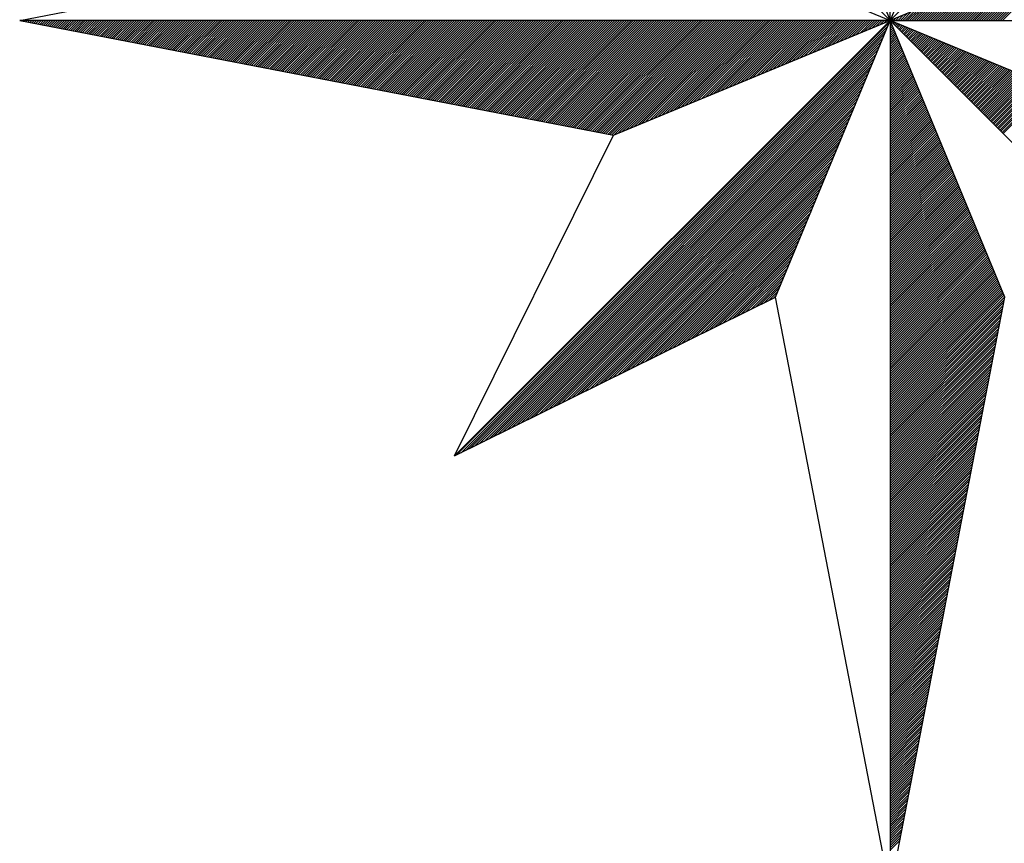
# Model space of a CAD drawing. Header units: metres. Extents: x 183400 to 184400, y 422200 to 427800.
# Tile 118 of 221: x 184056 to 184073, y 425353 to 425367. Entities that reach past the tile are written whole.
import ezdxf

# ---------------------------------------------------------------- set-up
doc = ezdxf.new("R2010")
doc.units = ezdxf.units.M
doc.layers.add('N_MK2', color=7, linetype='Continuous')
doc.layers.add('방위표', color=7, linetype='Continuous')

# ---------------------------------------------------------------- blocks, each defined once
blk = doc.blocks.new('N_MK2')
at = {"layer": '방위표', "color": 7, "linetype": 'Continuous'}
blk.add_lwpolyline([(-106.029, 0), (-33.696, -13.958), (0, 0), (-53.049, -53.048), (-13.958, -33.696), (0, 0), (0, -106.029), (13.958, -33.696), (0, 0), (53.048, -53.049), (33.696, -13.958), (0, 0), (106.028, 0), (33.696, 13.958), (0, 0), (53.049, 53.049), (13.958, 33.696), (0, 0), (0, 133.028), (-13.958, 33.696), (0, 0), (-53.049, 53.049), (-33.696, 13.958), (0, 0)], close=True, dxfattribs=at)
for points in [[(-106.029, 0), (-33.696, 13.958)], [(13.689, 0), (23.37, 9.681)], [(11.992, 0), (20.473, 8.481)], [(12.275, 0), (20.956, 8.681)], [(12.558, 0), (21.439, 8.881)], [(12.841, 0), (21.922, 9.081)], [(13.124, 0), (22.404, 9.281)], [(13.407, 0), (22.887, 9.481)], [(10.295, 0), (17.576, 7.28)], [(10.578, 0), (18.059, 7.48)], [(10.861, 0), (18.541, 7.68)], [(11.144, 0), (19.024, 7.881)], [(11.427, 0), (19.507, 8.081)], [(11.71, 0), (19.99, 8.281)], [(8.598, 0), (14.679, 6.08)], [(8.881, 0), (15.161, 6.28)], [(9.164, 0), (15.644, 6.48)], [(9.447, 0), (16.127, 6.68)], [(9.73, 0), (16.61, 6.88)], [(10.012, 0), (17.093, 7.08)], [(6.901, 0), (11.781, 4.88)], [(7.184, 0), (12.264, 5.08)], [(7.467, 0), (12.747, 5.28)], [(7.75, 0), (13.23, 5.48)], [(8.033, 0), (13.713, 5.68)], [(8.315, 0), (14.196, 5.88)], [(5.204, 0), (8.884, 3.68)], [(5.487, 0), (9.367, 3.88)], [(5.77, 0), (9.85, 4.08)], [(6.053, 0), (10.333, 4.28)], [(6.335, 0), (10.816, 4.48)], [(6.618, 0), (11.299, 4.68)], [(3.507, 0), (5.987, 2.48)], [(3.79, 0), (6.47, 2.68)], [(4.073, 0), (6.953, 2.88)], [(4.356, 0), (7.436, 3.08)], [(4.638, 0), (7.919, 3.28)], [(4.921, 0), (8.401, 3.48)], [(1.81, 0), (3.09, 1.28)], [(2.093, 0), (3.573, 1.48)], [(2.376, 0), (4.056, 1.68)], [(2.659, 0), (4.539, 1.88)], [(2.941, 0), (5.021, 2.08)], [(3.224, 0), (5.504, 2.28)], [(-105.966, -0.012), (-105.953, 0)], [(-105.728, -0.058), (-105.67, 0)], [(-105.491, -0.104), (-105.388, 0)], [(-105.254, -0.149), (-105.105, 0)], [(-105.017, -0.195), (-104.822, 0)], [(-104.78, -0.241), (-104.539, 0)], [(-104.543, -0.287), (-104.256, 0)], [(-104.306, -0.332), (-103.973, 0)], [(-104.069, -0.378), (-103.691, 0)], [(-103.832, -0.424), (-103.408, 0)], [(-103.595, -0.47), (-103.125, 0)], [(-103.358, -0.516), (-102.842, 0)], [(-103.12, -0.561), (-102.559, 0)], [(-102.883, -0.607), (-102.276, 0)], [(-102.646, -0.653), (-101.994, 0)], [(-102.409, -0.699), (-101.711, 0)], [(-102.172, -0.744), (-101.428, 0)], [(-101.935, -0.79), (-101.145, 0)], [(-101.698, -0.836), (-100.862, 0)], [(-101.461, -0.882), (-100.579, 0)], [(-101.224, -0.927), (-100.296, 0)], [(-100.987, -0.973), (-100.014, 0)], [(-100.75, -1.019), (-99.731, 0)], [(-100.512, -1.065), (-99.448, 0)], [(-100.275, -1.11), (-99.165, 0)], [(-100.038, -1.156), (-98.882, 0)], [(-99.801, -1.202), (-98.599, 0)], [(-99.564, -1.248), (-98.317, 0)], [(-99.327, -1.293), (-98.034, 0)], [(-99.09, -1.339), (-97.751, 0)], [(-98.853, -1.385), (-97.468, 0)], [(-98.616, -1.431), (-97.185, 0)], [(-98.379, -1.476), (-96.902, 0)], [(-98.142, -1.522), (-96.619, 0)], [(-97.904, -1.568), (-96.337, 0)], [(-97.667, -1.614), (-96.054, 0)], [(-97.43, -1.659), (-95.771, 0)], [(-97.193, -1.705), (-95.488, 0)], [(-96.956, -1.751), (-95.205, 0)], [(-96.719, -1.797), (-94.922, 0)], [(-96.482, -1.842), (-94.64, 0)], [(-96.245, -1.888), (-94.357, 0)], [(-96.008, -1.934), (-94.074, 0)], [(-95.771, -1.98), (-93.791, 0)], [(-95.534, -2.025), (-93.508, 0)], [(-95.296, -2.071), (-93.225, 0)], [(-95.059, -2.117), (-92.943, 0)], [(-94.822, -2.163), (-92.66, 0)], [(-94.585, -2.208), (-92.377, 0)], [(-94.348, -2.254), (-92.094, 0)], [(-94.111, -2.3), (-91.811, 0)], [(-93.874, -2.346), (-91.528, 0)], [(-93.637, -2.391), (-91.245, 0)], [(-93.4, -2.437), (-90.963, 0)], [(-93.163, -2.483), (-90.68, 0)], [(-92.926, -2.529), (-90.397, 0)], [(-92.688, -2.574), (-90.114, 0)], [(-92.451, -2.62), (-89.831, 0)], [(-92.214, -2.666), (-89.548, 0)], [(-91.977, -2.712), (-89.266, 0)], [(-91.74, -2.757), (-88.983, 0)], [(-91.503, -2.803), (-88.7, 0)], [(-91.266, -2.849), (-88.417, 0)], [(-91.029, -2.895), (-88.134, 0)], [(-90.792, -2.94), (-87.851, 0)], [(-90.555, -2.986), (-87.569, 0)], [(-90.317, -3.032), (-87.286, 0)], [(-90.08, -3.078), (-87.003, 0)], [(-89.843, -3.123), (-86.72, 0)], [(-89.606, -3.169), (-86.437, 0)], [(-89.369, -3.215), (-86.154, 0)], [(-89.132, -3.261), (-85.871, 0)], [(-88.895, -3.306), (-85.589, 0)], [(-88.658, -3.352), (-85.306, 0)], [(-88.421, -3.398), (-85.023, 0)], [(-88.184, -3.444), (-84.74, 0)], [(-87.947, -3.489), (-84.457, 0)], [(-87.709, -3.535), (-84.174, 0)], [(-87.472, -3.581), (-83.892, 0)], [(-87.235, -3.627), (-83.609, 0)], [(-86.998, -3.672), (-83.326, 0)], [(-86.761, -3.718), (-83.043, 0)], [(-86.524, -3.764), (-82.76, 0)], [(-86.287, -3.81), (-82.477, 0)], [(-86.05, -3.855), (-82.194, 0)], [(-85.813, -3.901), (-81.912, 0)], [(-85.576, -3.947), (-81.629, 0)], [(-85.339, -3.993), (-81.346, 0)], [(-85.101, -4.038), (-81.063, 0)], [(-84.864, -4.084), (-80.78, 0)], [(-84.627, -4.13), (-80.497, 0)], [(-84.39, -4.176), (-80.215, 0)], [(-84.153, -4.221), (-79.932, 0)], [(-83.916, -4.267), (-79.649, 0)], [(-83.679, -4.313), (-79.366, 0)], [(-83.442, -4.359), (-79.083, 0)], [(-83.205, -4.404), (-78.8, 0)], [(-82.968, -4.45), (-78.518, 0)], [(-82.731, -4.496), (-78.235, 0)], [(-82.493, -4.542), (-77.952, 0)], [(-82.256, -4.587), (-77.669, 0)], [(-82.019, -4.633), (-77.386, 0)], [(-81.782, -4.679), (-77.103, 0)], [(-81.545, -4.725), (-76.82, 0)], [(-81.308, -4.77), (-76.538, 0)], [(-81.071, -4.816), (-76.255, 0)], [(-80.834, -4.862), (-75.972, 0)], [(-80.597, -4.908), (-75.689, 0)], [(-80.36, -4.953), (-75.406, 0)], [(-80.123, -4.999), (-75.123, 0)], [(-79.885, -5.045), (-74.841, 0)], [(-79.648, -5.091), (-74.558, 0)], [(-79.411, -5.136), (-74.275, 0)], [(-79.174, -5.182), (-73.992, 0)], [(-78.937, -5.228), (-73.709, 0)], [(-78.7, -5.274), (-73.426, 0)], [(-78.463, -5.319), (-73.143, 0)], [(-78.226, -5.365), (-72.861, 0)], [(-77.989, -5.411), (-72.578, 0)], [(-77.752, -5.457), (-72.295, 0)], [(-77.515, -5.502), (-72.012, 0)], [(-77.277, -5.548), (-71.729, 0)], [(-77.04, -5.594), (-71.446, 0)], [(-76.803, -5.64), (-71.164, 0)], [(-76.566, -5.685), (-70.881, 0)], [(-76.329, -5.731), (-70.598, 0)], [(-76.092, -5.777), (-70.315, 0)], [(-75.855, -5.823), (-70.032, 0)], [(-75.618, -5.868), (-69.749, 0)], [(-75.381, -5.914), (-69.467, 0)], [(-75.144, -5.96), (-69.184, 0)], [(-74.907, -6.006), (-68.901, 0)], [(-74.669, -6.051), (-68.618, 0)], [(-74.432, -6.097), (-68.335, 0)], [(-74.195, -6.143), (-68.052, 0)], [(-73.958, -6.189), (-67.769, 0)], [(-73.721, -6.234), (-67.487, 0)], [(-73.484, -6.28), (-67.204, 0)], [(-73.247, -6.326), (-66.921, 0)], [(-73.01, -6.372), (-66.638, 0)], [(-72.773, -6.417), (-66.355, 0)], [(-72.536, -6.463), (-66.072, 0)], [(-72.298, -6.509), (-65.79, 0)], [(-72.061, -6.555), (-65.507, 0)], [(-71.824, -6.6), (-65.224, 0)], [(-71.587, -6.646), (-64.941, 0)], [(-71.35, -6.692), (-64.658, 0)], [(-71.113, -6.738), (-64.375, 0)], [(-70.876, -6.783), (-64.093, 0)], [(-70.639, -6.829), (-63.81, 0)], [(-70.402, -6.875), (-63.527, 0)], [(-70.165, -6.921), (-63.244, 0)], [(-69.928, -6.966), (-62.961, 0)], [(-69.69, -7.012), (-62.678, 0)], [(-69.453, -7.058), (-62.395, 0)], [(-69.216, -7.104), (-62.113, 0)], [(-68.979, -7.149), (-61.83, 0)], [(-68.742, -7.195), (-61.547, 0)], [(-68.505, -7.241), (-61.264, 0)], [(-68.268, -7.287), (-60.981, 0)], [(-68.031, -7.332), (-60.698, 0)], [(-67.794, -7.378), (-60.416, 0)], [(-67.557, -7.424), (-60.133, 0)], [(-67.32, -7.47), (-59.85, 0)], [(-67.082, -7.515), (-59.567, 0)], [(-66.845, -7.561), (-59.284, 0)], [(-66.608, -7.607), (-59.001, 0)], [(-66.371, -7.653), (-58.718, 0)], [(-66.134, -7.698), (-58.436, 0)], [(-65.897, -7.744), (-58.153, 0)], [(-65.66, -7.79), (-57.87, 0)], [(-65.423, -7.836), (-57.587, 0)], [(-65.186, -7.881), (-57.304, 0)], [(-64.949, -7.927), (-57.021, 0)], [(-64.712, -7.973), (-56.739, 0)], [(-64.474, -8.019), (-56.456, 0)], [(-64.237, -8.064), (-56.173, 0)], [(-64, -8.11), (-55.89, 0)], [(-63.763, -8.156), (-55.607, 0)], [(-63.526, -8.202), (-55.324, 0)], [(-63.289, -8.247), (-55.042, 0)], [(-63.052, -8.293), (-54.759, 0)], [(-62.815, -8.339), (-54.476, 0)], [(-62.578, -8.385), (-54.193, 0)], [(-62.341, -8.43), (-53.91, 0)], [(-62.104, -8.476), (-53.627, 0)], [(-61.866, -8.522), (-53.344, 0)], [(-61.629, -8.568), (-53.062, 0)], [(-61.392, -8.613), (-52.779, 0)], [(-61.155, -8.659), (-52.496, 0)], [(-60.918, -8.705), (-52.213, 0)], [(-60.681, -8.751), (-51.93, 0)], [(-60.444, -8.796), (-51.647, 0)], [(-60.207, -8.842), (-51.365, 0)], [(-59.97, -8.888), (-51.082, 0)], [(-59.733, -8.934), (-50.799, 0)], [(-59.496, -8.979), (-50.516, 0)], [(-59.258, -9.025), (-50.233, 0)], [(-59.021, -9.071), (-49.95, 0)], [(-58.784, -9.117), (-49.667, 0)], [(-58.547, -9.163), (-49.385, 0)], [(-58.31, -9.208), (-49.102, 0)], [(-58.073, -9.254), (-48.819, 0)], [(-57.836, -9.3), (-48.536, 0)], [(-57.599, -9.346), (-48.253, 0)], [(-57.362, -9.391), (-47.97, 0)], [(-57.125, -9.437), (-47.688, 0)], [(-56.888, -9.483), (-47.405, 0)], [(-56.65, -9.529), (-47.122, 0)], [(-56.413, -9.574), (-46.839, 0)], [(-56.176, -9.62), (-46.556, 0)], [(-55.939, -9.666), (-46.273, 0)], [(-55.702, -9.712), (-45.991, 0)], [(-55.465, -9.757), (-45.708, 0)], [(-55.228, -9.803), (-45.425, 0)], [(-54.991, -9.849), (-45.142, 0)], [(-54.754, -9.895), (-44.859, 0)], [(-54.517, -9.94), (-44.576, 0)], [(-54.279, -9.986), (-44.293, 0)], [(-54.042, -10.032), (-44.011, 0)], [(-53.805, -10.078), (-43.728, 0)], [(-53.568, -10.123), (-43.445, 0)], [(-53.331, -10.169), (-43.162, 0)], [(-53.094, -10.215), (-42.879, 0)], [(-52.857, -10.261), (-42.596, 0)], [(-52.62, -10.306), (-42.314, 0)], [(-52.383, -10.352), (-42.031, 0)], [(-52.146, -10.398), (-41.748, 0)], [(-51.909, -10.444), (-41.465, 0)], [(-51.671, -10.489), (-41.182, 0)], [(-51.434, -10.535), (-40.899, 0)], [(-51.197, -10.581), (-40.617, 0)], [(-50.96, -10.627), (-40.334, 0)], [(-50.723, -10.672), (-40.051, 0)], [(-50.486, -10.718), (-39.768, 0)], [(-50.249, -10.764), (-39.485, 0)], [(-50.012, -10.81), (-39.202, 0)], [(-49.775, -10.855), (-38.919, 0)], [(-49.538, -10.901), (-38.637, 0)], [(-49.301, -10.947), (-38.354, 0)], [(-49.063, -10.993), (-38.071, 0)], [(-48.826, -11.038), (-37.788, 0)], [(-48.589, -11.084), (-37.505, 0)], [(-48.352, -11.13), (-37.222, 0)], [(-48.115, -11.176), (-36.94, 0)], [(-47.878, -11.221), (-36.657, 0)], [(-47.641, -11.267), (-36.374, 0)], [(-47.404, -11.313), (-36.091, 0)], [(-47.167, -11.359), (-35.808, 0)], [(-46.93, -11.404), (-35.525, 0)], [(-46.693, -11.45), (-35.242, 0)], [(-46.455, -11.496), (-34.96, 0)], [(-46.218, -11.542), (-34.677, 0)], [(-45.981, -11.587), (-34.394, 0)], [(-45.744, -11.633), (-34.111, 0)], [(-45.507, -11.679), (-33.828, 0)], [(-45.27, -11.725), (-33.545, 0)], [(-45.033, -11.77), (-33.263, 0)], [(-44.796, -11.816), (-32.98, 0)], [(-44.559, -11.862), (-32.697, 0)], [(-44.322, -11.908), (-32.414, 0)], [(-44.085, -11.953), (-32.131, 0)], [(-43.847, -11.999), (-31.848, 0)], [(-43.61, -12.045), (-31.566, 0)], [(-43.373, -12.091), (-31.283, 0)], [(-43.136, -12.136), (-31, 0)], [(-42.899, -12.182), (-30.717, 0)], [(-42.662, -12.228), (-30.434, 0)], [(-42.425, -12.274), (-30.151, 0)], [(-42.188, -12.319), (-29.868, 0)], [(-41.951, -12.365), (-29.586, 0)], [(-41.714, -12.411), (-29.303, 0)], [(-41.477, -12.457), (-29.02, 0)], [(-41.239, -12.502), (-28.737, 0)], [(-41.002, -12.548), (-28.454, 0)], [(-40.765, -12.594), (-28.171, 0)], [(-40.528, -12.64), (-27.889, 0)], [(-40.291, -12.685), (-27.606, 0)], [(-40.054, -12.731), (-27.323, 0)], [(-39.817, -12.777), (-27.04, 0)], [(-39.58, -12.823), (-26.757, 0)], [(-39.343, -12.868), (-26.474, 0)], [(-39.106, -12.914), (-26.191, 0)], [(-38.869, -12.96), (-25.909, 0)], [(-38.631, -13.006), (-25.626, 0)], [(-38.394, -13.051), (-25.343, 0)], [(-38.157, -13.097), (-25.06, 0)], [(-37.92, -13.143), (-24.777, 0)], [(-37.683, -13.189), (-24.494, 0)], [(-37.446, -13.234), (-24.212, 0)], [(-37.209, -13.28), (-23.929, 0)], [(-36.972, -13.326), (-23.646, 0)], [(-36.735, -13.372), (-23.363, 0)], [(-36.498, -13.417), (-23.08, 0)], [(-36.261, -13.463), (-22.797, 0)], [(-36.023, -13.509), (-22.515, 0)], [(-35.786, -13.555), (-22.232, 0)], [(-35.549, -13.6), (-21.949, 0)], [(-35.312, -13.646), (-21.666, 0)], [(-35.075, -13.692), (-21.383, 0)], [(-34.838, -13.738), (-21.1, 0)], [(-34.601, -13.783), (-20.817, 0)], [(-34.364, -13.829), (-20.535, 0)], [(-34.127, -13.875), (-20.252, 0)], [(-33.89, -13.921), (-19.969, 0)], [(-33.607, -13.921), (-19.686, 0)], [(-33.125, -13.721), (-19.403, 0)], [(-32.642, -13.521), (-19.12, 0)], [(-32.159, -13.321), (-18.838, 0)], [(-31.676, -13.121), (-18.555, 0)], [(-31.193, -12.921), (-18.272, 0)], [(-30.71, -12.721), (-17.989, 0)], [(-30.227, -12.521), (-17.706, 0)], [(-29.745, -12.321), (-17.423, 0)], [(-29.262, -12.121), (-17.141, 0)], [(-28.779, -11.921), (-16.858, 0)], [(-28.296, -11.721), (-16.575, 0)], [(-27.813, -11.521), (-16.292, 0)], [(-27.33, -11.321), (-16.009, 0)], [(-26.847, -11.121), (-15.726, 0)], [(-26.364, -10.921), (-15.443, 0)], [(-25.882, -10.721), (-15.161, 0)], [(-25.399, -10.521), (-14.878, 0)], [(-24.916, -10.321), (-14.595, 0)], [(-24.433, -10.121), (-14.312, 0)], [(-23.95, -9.921), (-14.029, 0)], [(-23.467, -9.721), (-13.746, 0)], [(-22.984, -9.521), (-13.464, 0)], [(-22.502, -9.321), (-13.181, 0)], [(-22.019, -9.121), (-12.898, 0)], [(-21.536, -8.921), (-12.615, 0)], [(-21.053, -8.721), (-12.332, 0)], [(-20.57, -8.521), (-12.049, 0)], [(-20.087, -8.321), (-11.766, 0)], [(-19.604, -8.121), (-11.484, 0)], [(-19.122, -7.921), (-11.201, 0)], [(-18.639, -7.721), (-10.918, 0)], [(-18.156, -7.521), (-10.635, 0)], [(-17.673, -7.321), (-10.352, 0)], [(-17.19, -7.121), (-10.069, 0)], [(-16.707, -6.921), (-9.787, 0)], [(-16.224, -6.721), (-9.504, 0)], [(-15.742, -6.521), (-9.221, 0)], [(-15.259, -6.321), (-8.938, 0)], [(-14.776, -6.121), (-8.655, 0)], [(-14.293, -5.921), (-8.372, 0)], [(-13.81, -5.721), (-8.09, 0)], [(-13.327, -5.521), (-7.807, 0)], [(-12.844, -5.321), (-7.524, 0)], [(-12.362, -5.121), (-7.241, 0)], [(-11.879, -4.921), (-6.958, 0)], [(-11.396, -4.721), (-6.675, 0)], [(-10.913, -4.521), (-6.392, 0)], [(-10.43, -4.32), (-6.11, 0)], [(-9.947, -4.12), (-5.827, 0)], [(-9.464, -3.92), (-5.544, 0)], [(-8.982, -3.72), (-5.261, 0)], [(-8.499, -3.52), (-4.978, 0)], [(-8.016, -3.32), (-4.695, 0)], [(-7.533, -3.12), (-4.413, 0)], [(-7.05, -2.92), (-4.13, 0)], [(-6.567, -2.72), (-3.847, 0)], [(-6.084, -2.52), (-3.564, 0)], [(-5.602, -2.32), (-3.281, 0)], [(-5.119, -2.12), (-2.998, 0)], [(-4.636, -1.92), (-2.715, 0)], [(-4.153, -1.72), (-2.433, 0)], [(-3.67, -1.52), (-2.15, 0)], [(-3.187, -1.32), (-1.867, 0)], [(-2.704, -1.12), (-1.584, 0)], [(-2.221, -0.92), (-1.301, 0)], [(-1.739, -0.72), (-1.018, 0)], [(-1.256, -0.52), (-0.736, 0)], [(-0.773, -0.32), (-0.453, 0)], [(-0.29, -0.12), (-0.17, 0)], [(-0.12, 0.05), (-0.085, 0.085)], [(0.113, 0), (0.193, 0.08)], [(0.396, 0), (0.676, 0.28)], [(0.679, 0), (1.159, 0.48)], [(0.961, 0), (1.641, 0.68)], [(1.244, 0), (2.124, 0.88)], [(1.527, 0), (2.607, 1.08)], [(-52.823, -52.936), (-0.08, -0.193)], [(-52.263, -52.659), (-0.28, -0.676)], [(-51.703, -52.382), (-0.48, -1.159)], [(0, -0.113), (0.033, -0.08)], [(0, -0.396), (0.116, -0.28)], [(0, -0.679), (0.199, -0.48)], [(0, -0.961), (0.282, -0.68)], [(0, -1.244), (0.364, -0.88)], [(0, -1.527), (0.447, -1.08)], [(0.056, -0.056), (0.08, -0.033)], [(0.198, -0.198), (0.28, -0.116)], [(0.339, -0.339), (0.48, -0.199)], [(0.481, -0.481), (0.68, -0.282)], [(0.622, -0.622), (0.88, -0.364)], [(0.764, -0.764), (1.08, -0.447)], [(0.905, -0.905), (1.28, -0.53)], [(1.046, -1.046), (1.48, -0.613)], [(1.188, -1.188), (1.68, -0.696)], [(1.329, -1.329), (1.88, -0.779)], [(1.471, -1.471), (2.08, -0.862)], [(1.612, -1.612), (2.28, -0.944)], [(1.754, -1.754), (2.48, -1.027)], [(1.895, -1.895), (2.68, -1.11)], [(2.036, -2.036), (2.88, -1.193)], [(-51.143, -52.104), (-0.68, -1.641)], [(-50.583, -51.827), (-0.88, -2.124)], [(0, -1.81), (0.53, -1.28)], [(0, -2.093), (0.613, -1.48)], [(0, -2.376), (0.696, -1.68)], [(0, -2.659), (0.779, -1.88)], [(0, -2.941), (0.862, -2.08)], [(0, -3.224), (0.944, -2.28)], [(2.178, -2.178), (3.08, -1.276)], [(2.319, -2.319), (3.28, -1.359)], [(2.461, -2.461), (3.48, -1.441)], [(2.602, -2.602), (3.68, -1.524)], [(2.743, -2.744), (3.88, -1.607)], [(2.885, -2.885), (4.08, -1.69)], [(3.026, -3.026), (4.28, -1.773)], [(3.168, -3.168), (4.48, -1.856)], [(3.309, -3.309), (4.68, -1.939)], [(3.451, -3.451), (4.88, -2.021)], [(3.592, -3.592), (5.08, -2.104)], [(3.733, -3.733), (5.28, -2.187)], [(3.875, -3.875), (5.48, -2.27)], [(4.016, -4.016), (5.68, -2.353)], [(-50.023, -51.55), (-1.08, -2.607)], [(-49.463, -51.273), (-1.28, -3.09)], [(-48.902, -50.995), (-1.48, -3.573)], [(0, -3.507), (1.027, -2.48)], [(0, -3.79), (1.11, -2.68)], [(0, -4.073), (1.193, -2.88)], [(0, -4.356), (1.276, -3.08)], [(0, -4.638), (1.359, -3.28)], [(0, -4.921), (1.441, -3.48)], [(4.158, -4.158), (5.88, -2.436)], [(4.299, -4.299), (6.08, -2.518)], [(4.441, -4.441), (6.28, -2.601)], [(4.582, -4.582), (6.48, -2.684)], [(4.723, -4.723), (6.68, -2.767)], [(4.865, -4.865), (6.88, -2.85)], [(5.006, -5.006), (7.08, -2.933)], [(5.148, -5.148), (7.28, -3.016)], [(5.289, -5.289), (7.48, -3.098)], [(5.43, -5.431), (7.68, -3.181)], [(5.572, -5.572), (7.88, -3.264)], [(5.713, -5.713), (8.08, -3.347)], [(5.855, -5.855), (8.28, -3.43)], [(5.996, -5.996), (8.48, -3.513)], [(6.138, -6.138), (8.68, -3.595)], [(-48.342, -50.718), (-1.68, -4.056)], [(-47.782, -50.441), (-1.88, -4.539)], [(0, -5.204), (1.524, -3.68)], [(0, -5.487), (1.607, -3.88)], [(0, -5.77), (1.69, -4.08)], [(0, -6.053), (1.773, -4.28)], [(0, -6.335), (1.856, -4.48)], [(0, -6.618), (1.939, -4.68)], [(6.279, -6.279), (8.88, -3.678)], [(6.42, -6.421), (9.08, -3.761)], [(6.562, -6.562), (9.28, -3.844)], [(6.703, -6.703), (9.48, -3.927)], [(6.845, -6.845), (9.68, -4.01)], [(6.986, -6.986), (9.88, -4.093)], [(7.127, -7.128), (10.08, -4.175)], [(7.269, -7.269), (10.28, -4.258)], [(7.41, -7.41), (10.48, -4.341)], [(7.552, -7.552), (10.68, -4.424)], [(7.693, -7.693), (10.88, -4.507)], [(7.835, -7.835), (11.08, -4.59)], [(7.976, -7.976), (11.28, -4.672)], [(8.117, -8.118), (11.48, -4.755)], [(-47.222, -50.163), (-2.08, -5.021)], [(-46.662, -49.886), (-2.28, -5.504)], [(-46.102, -49.609), (-2.48, -5.987)], [(0, -6.901), (2.021, -4.88)], [(0, -7.184), (2.104, -5.08)], [(0, -7.467), (2.187, -5.28)], [(0, -7.75), (2.27, -5.48)], [(0, -8.033), (2.353, -5.68)], [(0, -8.315), (2.436, -5.88)], [(8.259, -8.259), (11.68, -4.838)], [(8.4, -8.4), (11.88, -4.921)], [(8.542, -8.542), (12.08, -5.004)], [(8.683, -8.683), (12.28, -5.087)], [(8.825, -8.825), (12.48, -5.17)], [(8.966, -8.966), (12.68, -5.252)], [(9.107, -9.108), (12.88, -5.335)], [(9.249, -9.249), (13.08, -5.418)], [(9.39, -9.39), (13.28, -5.501)], [(9.532, -9.532), (13.48, -5.584)], [(9.673, -9.673), (13.68, -5.667)], [(9.814, -9.815), (13.88, -5.749)], [(9.956, -9.956), (14.08, -5.832)], [(10.097, -10.098), (14.28, -5.915)], [(-45.542, -49.331), (-2.68, -6.47)], [(-44.981, -49.054), (-2.88, -6.953)], [(0, -8.598), (2.518, -6.08)], [(0, -8.881), (2.601, -6.28)], [(0, -9.164), (2.684, -6.48)], [(0, -9.447), (2.767, -6.68)], [(0, -9.73), (2.85, -6.88)], [(0, -10.012), (2.933, -7.08)], [(10.239, -10.239), (14.48, -5.998)], [(10.38, -10.38), (14.68, -6.081)], [(10.522, -10.522), (14.88, -6.164)], [(10.663, -10.663), (15.08, -6.247)], [(10.804, -10.805), (15.28, -6.329)], [(10.946, -10.946), (15.48, -6.412)], [(11.087, -11.087), (15.68, -6.495)], [(11.229, -11.229), (15.88, -6.578)], [(11.37, -11.37), (16.08, -6.661)], [(11.512, -11.512), (16.28, -6.744)], [(11.653, -11.653), (16.48, -6.826)], [(11.794, -11.795), (16.68, -6.909)], [(11.936, -11.936), (16.88, -6.992)], [(12.077, -12.077), (17.08, -7.075)], [(12.219, -12.219), (17.28, -7.158)], [(-44.421, -48.777), (-3.08, -7.436)], [(-43.861, -48.5), (-3.28, -7.919)], [(0, -10.295), (3.016, -7.28)], [(0, -10.578), (3.098, -7.48)], [(0, -10.861), (3.181, -7.68)], [(0, -11.144), (3.264, -7.88)], [(0, -11.427), (3.347, -8.08)], [(0, -11.71), (3.43, -8.28)], [(12.36, -12.36), (17.48, -7.241)], [(12.501, -12.502), (17.68, -7.323)], [(12.643, -12.643), (17.88, -7.406)], [(12.784, -12.785), (18.08, -7.489)], [(12.926, -12.926), (18.28, -7.572)], [(13.067, -13.067), (18.48, -7.655)], [(13.209, -13.209), (18.68, -7.738)], [(13.35, -13.35), (18.88, -7.821)], [(13.491, -13.492), (19.08, -7.903)], [(13.633, -13.633), (19.28, -7.986)], [(13.774, -13.775), (19.48, -8.069)], [(-43.301, -48.222), (-3.48, -8.401)], [(-42.741, -47.945), (-3.68, -8.884)], [(-42.181, -47.668), (-3.88, -9.367)], [(0, -11.992), (3.513, -8.48)], [(0, -12.275), (3.595, -8.68)], [(0, -12.558), (3.678, -8.88)], [(0, -12.841), (3.761, -9.08)], [(0, -13.124), (3.844, -9.28)], [(0, -13.407), (3.927, -9.48)], [(-41.621, -47.39), (-4.08, -9.85)], [(-41.06, -47.113), (-4.28, -10.333)], [(0, -13.689), (4.01, -9.68)], [(0, -13.972), (4.093, -9.88)], [(0, -14.255), (4.175, -10.08)], [(0, -14.538), (4.258, -10.28)], [(0, -14.821), (4.341, -10.48)], [(0, -15.104), (4.424, -10.68)], [(-40.5, -46.836), (-4.48, -10.816)], [(-39.94, -46.558), (-4.68, -11.299)], [(-39.38, -46.281), (-4.88, -11.781)], [(0, -15.386), (4.507, -10.88)], [(0, -15.669), (4.59, -11.08)], [(0, -15.952), (4.672, -11.28)], [(0, -16.235), (4.755, -11.48)], [(0, -16.518), (4.838, -11.68)], [(0, -16.801), (4.921, -11.88)], [(-38.82, -46.004), (-5.08, -12.264)], [(-38.26, -45.727), (-5.28, -12.747)], [(0, -17.084), (5.004, -12.08)], [(0, -17.366), (5.087, -12.28)], [(0, -17.649), (5.17, -12.48)], [(0, -17.932), (5.252, -12.68)], [(0, -18.215), (5.335, -12.88)], [(0, -18.498), (5.418, -13.08)], [(-53.049, -53.048), (-33.696, -13.958)], [(-37.7, -45.449), (-5.48, -13.23)], [(-37.139, -45.172), (-5.68, -13.713)], [(-36.579, -44.895), (-5.88, -14.196)], [(0, -18.781), (5.501, -13.28)], [(0, -19.063), (5.584, -13.48)], [(0, -19.346), (5.667, -13.68)], [(0, -19.629), (5.749, -13.88)], [(0, -19.912), (5.832, -14.08)], [(0, -20.195), (5.915, -14.28)], [(-36.019, -44.617), (-6.08, -14.679)], [(-35.459, -44.34), (-6.28, -15.161)], [(0, -20.478), (5.998, -14.48)], [(0, -20.761), (6.081, -14.68)], [(0, -21.043), (6.164, -14.88)], [(0, -21.326), (6.247, -15.08)], [(0, -21.609), (6.329, -15.28)], [(0, -21.892), (6.412, -15.48)], [(-34.899, -44.063), (-6.48, -15.644)], [(-34.339, -43.785), (-6.68, -16.127)], [(-33.779, -43.508), (-6.88, -16.61)], [(0, -22.175), (6.495, -15.68)], [(0, -22.458), (6.578, -15.88)], [(0, -22.74), (6.661, -16.08)], [(0, -23.023), (6.744, -16.28)], [(0, -23.306), (6.826, -16.48)], [(0, -23.589), (6.909, -16.68)], [(-33.218, -43.231), (-7.08, -17.093)], [(-32.658, -42.954), (-7.28, -17.576)], [(0, -23.872), (6.992, -16.88)], [(0, -24.155), (7.075, -17.08)], [(0, -24.437), (7.158, -17.28)], [(0, -24.72), (7.241, -17.48)], [(0, -25.003), (7.324, -17.68)], [(0, -25.286), (7.406, -17.88)], [(-32.098, -42.676), (-7.48, -18.059)], [(-31.538, -42.399), (-7.68, -18.541)], [(-30.978, -42.122), (-7.881, -19.024)], [(0, -25.569), (7.489, -18.08)], [(0, -25.852), (7.572, -18.28)], [(0, -26.135), (7.655, -18.48)], [(0, -26.417), (7.738, -18.68)], [(0, -26.7), (7.821, -18.88)], [(0, -26.983), (7.903, -19.08)], [(-30.418, -41.844), (-8.081, -19.507)], [(-29.858, -41.567), (-8.281, -19.99)], [(0, -27.266), (7.986, -19.28)], [(0, -27.549), (8.069, -19.48)], [(0, -27.832), (8.152, -19.68)], [(0, -28.114), (8.235, -19.88)], [(0, -28.397), (8.318, -20.08)], [(0, -28.68), (8.4, -20.28)], [(-29.297, -41.29), (-8.481, -20.473)], [(-28.737, -41.012), (-8.681, -20.956)], [(-28.177, -40.735), (-8.881, -21.439)], [(0, -28.963), (8.483, -20.48)], [(0, -29.246), (8.566, -20.68)], [(0, -29.529), (8.649, -20.88)], [(0, -29.811), (8.732, -21.08)], [(0, -30.094), (8.815, -21.28)], [(0, -30.377), (8.898, -21.48)], [(-27.617, -40.458), (-9.081, -21.922)], [(-27.057, -40.181), (-9.281, -22.404)], [(0, -30.66), (8.98, -21.68)], [(0, -30.943), (9.063, -21.88)], [(0, -31.226), (9.146, -22.08)], [(0, -31.509), (9.229, -22.28)], [(0, -31.791), (9.312, -22.48)], [(0, -32.074), (9.395, -22.68)], [(-26.497, -39.903), (-9.481, -22.887)], [(-25.937, -39.626), (-9.681, -23.37)], [(-25.376, -39.349), (-9.881, -23.853)], [(0, -32.357), (9.477, -22.88)], [(0, -32.64), (9.56, -23.08)], [(0, -32.923), (9.643, -23.28)], [(0, -33.206), (9.726, -23.48)], [(0, -33.488), (9.809, -23.68)], [(0, -33.771), (9.892, -23.88)], [(-24.816, -39.071), (-10.081, -24.336)], [(-24.256, -38.794), (-10.281, -24.819)], [(0, -34.054), (9.975, -24.08)], [(0, -34.337), (10.057, -24.28)], [(0, -34.62), (10.14, -24.48)], [(0, -34.903), (10.223, -24.68)], [(0, -35.186), (10.306, -24.88)], [(0, -35.468), (10.389, -25.08)], [(-23.696, -38.517), (-10.481, -25.302)], [(-23.136, -38.24), (-10.681, -25.784)], [(-22.576, -37.962), (-10.881, -26.267)], [(0, -35.751), (10.472, -25.28)], [(0, -36.034), (10.554, -25.48)], [(0, -36.317), (10.637, -25.68)], [(0, -36.6), (10.72, -25.88)], [(0, -36.883), (10.803, -26.08)], [(0, -37.165), (10.886, -26.28)], [(-22.016, -37.685), (-11.081, -26.75)], [(-21.455, -37.408), (-11.281, -27.233)], [(0, -37.448), (10.969, -26.48)], [(0, -37.731), (11.052, -26.68)], [(0, -38.014), (11.134, -26.88)], [(0, -38.297), (11.217, -27.08)], [(0, -38.58), (11.3, -27.28)], [(0, -38.862), (11.383, -27.48)], [(-20.895, -37.13), (-11.481, -27.716)], [(-20.335, -36.853), (-11.681, -28.199)], [(-19.775, -36.576), (-11.881, -28.682)], [(0, -39.145), (11.466, -27.68)], [(0, -39.428), (11.549, -27.88)], [(0, -39.711), (11.631, -28.08)], [(0, -39.994), (11.714, -28.28)], [(0, -40.277), (11.797, -28.48)], [(0, -40.56), (11.88, -28.68)], [(-19.215, -36.298), (-12.081, -29.164)], [(-18.655, -36.021), (-12.281, -29.647)], [(0, -40.842), (11.963, -28.88)], [(0, -41.125), (12.046, -29.08)], [(0, -41.408), (12.129, -29.28)], [(0, -41.691), (12.211, -29.48)], [(0, -41.974), (12.294, -29.68)], [(0, -42.257), (12.377, -29.88)], [(-18.095, -35.744), (-12.481, -30.13)], [(-17.534, -35.467), (-12.681, -30.613)], [(-16.974, -35.189), (-12.881, -31.096)], [(0, -42.539), (12.46, -30.08)], [(0, -42.822), (12.543, -30.28)], [(0, -43.105), (12.626, -30.48)], [(0, -43.388), (12.708, -30.68)], [(0, -43.671), (12.791, -30.88)], [(0, -43.954), (12.874, -31.08)], [(-16.414, -34.912), (-13.081, -31.579)], [(-15.854, -34.635), (-13.281, -32.062)], [(0, -44.237), (12.957, -31.279)], [(0, -44.519), (13.04, -31.479)], [(0, -44.802), (13.123, -31.679)], [(0, -45.085), (13.206, -31.879)], [(0, -45.368), (13.288, -32.079)], [(0, -45.651), (13.371, -32.279)], [(-15.294, -34.357), (-13.481, -32.544)], [(-14.734, -34.08), (-13.681, -33.027)], [(-14.174, -33.803), (-13.881, -33.51)], [(0, -45.934), (13.454, -32.479)], [(0, -46.216), (13.537, -32.679)], [(0, -46.499), (13.62, -32.879)], [(0, -46.782), (13.703, -33.079)], [(0, -47.065), (13.785, -33.279)], [(0, -47.348), (13.868, -33.479)], [(0, -106.029), (-13.958, -33.696)], [(0, -47.631), (13.951, -33.679)], [(0, -47.913), (13.896, -34.018)], [(0, -48.196), (13.828, -34.368)], [(0, -48.479), (13.761, -34.718)], [(0, -48.762), (13.693, -35.069)], [(0, -49.045), (13.625, -35.419)], [(0, -49.328), (13.558, -35.77)], [(0, -49.611), (13.49, -36.12)], [(0, -49.893), (13.423, -36.471)], [(0, -50.176), (13.355, -36.821)], [(0, -50.459), (13.287, -37.172)], [(0, -50.742), (13.22, -37.522)], [(0, -51.025), (13.152, -37.873)], [(0, -51.308), (13.084, -38.223)], [(0, -51.59), (13.017, -38.574)], [(0, -51.873), (12.949, -38.924)], [(0, -52.156), (12.882, -39.275)], [(0, -52.439), (12.814, -39.625)], [(0, -52.722), (12.746, -39.976)], [(0, -53.005), (12.679, -40.326)], [(0, -53.287), (12.611, -40.677)], [(0, -53.57), (12.543, -41.027)], [(0, -53.853), (12.476, -41.377)], [(0, -54.136), (12.408, -41.728)], [(0, -54.419), (12.34, -42.078)], [(0, -54.702), (12.273, -42.429)], [(0, -54.985), (12.205, -42.779)], [(0, -55.267), (12.138, -43.13)], [(0, -55.55), (12.07, -43.48)], [(0, -55.833), (12.002, -43.831)], [(0, -56.116), (11.935, -44.181)], [(0, -56.399), (11.867, -44.532)], [(0, -56.682), (11.799, -44.882)], [(0, -56.964), (11.732, -45.233)], [(0, -57.247), (11.664, -45.583)], [(0, -57.53), (11.597, -45.934)], [(0, -57.813), (11.529, -46.284)], [(0, -58.096), (11.461, -46.635)], [(0, -58.379), (11.394, -46.985)], [(0, -58.662), (11.326, -47.336)], [(0, -58.944), (11.258, -47.686)], [(0, -59.227), (11.191, -48.036)], [(0, -59.51), (11.123, -48.387)], [(0, -59.793), (11.055, -48.737)], [(0, -60.076), (10.988, -49.088)], [(0, -60.359), (10.92, -49.438)], [(0, -60.641), (10.853, -49.789)], [(0, -60.924), (10.785, -50.139)], [(0, -61.207), (10.717, -50.49)], [(0, -61.49), (10.65, -50.84)], [(0, -61.773), (10.582, -51.191)], [(0, -62.056), (10.514, -51.541)], [(0, -62.338), (10.447, -51.892)], [(0, -62.621), (10.379, -52.242)], [(0, -62.904), (10.312, -52.593)], [(0, -63.187), (10.244, -52.943)], [(0, -63.47), (10.176, -53.294)], [(0, -63.753), (10.109, -53.644)], [(0, -64.036), (10.041, -53.995)], [(0, -64.318), (9.973, -54.345)], [(0, -64.601), (9.906, -54.695)], [(0, -64.884), (9.838, -55.046)], [(0, -65.167), (9.771, -55.396)], [(0, -65.45), (9.703, -55.747)], [(0, -65.733), (9.635, -56.097)], [(0, -66.015), (9.568, -56.448)], [(0, -66.298), (9.5, -56.798)], [(0, -66.581), (9.432, -57.149)], [(0, -66.864), (9.365, -57.499)], [(0, -67.147), (9.297, -57.85)], [(0, -67.43), (9.229, -58.2)], [(0, -67.713), (9.162, -58.551)], [(0, -67.995), (9.094, -58.901)], [(0, -68.278), (9.027, -59.252)], [(0, -68.561), (8.959, -59.602)], [(0, -68.844), (8.891, -59.953)], [(0, -69.127), (8.824, -60.303)], [(0, -69.41), (8.756, -60.654)], [(0, -69.692), (8.688, -61.004)], [(0, -69.975), (8.621, -61.354)], [(0, -70.258), (8.553, -61.705)], [(0, -70.541), (8.486, -62.055)], [(0, -70.824), (8.418, -62.406)], [(0, -71.107), (8.35, -62.756)], [(0, -71.389), (8.283, -63.107)], [(0, -71.672), (8.215, -63.457)], [(0, -71.955), (8.147, -63.808)], [(0, -72.238), (8.08, -64.158)], [(0, -72.521), (8.012, -64.509)], [(0, -72.804), (7.944, -64.859)], [(0, -73.087), (7.877, -65.21)], [(0, -73.369), (7.809, -65.56)], [(0, -73.652), (7.742, -65.911)], [(0, -73.935), (7.674, -66.261)], [(0, -74.218), (7.606, -66.612)], [(0, -74.501), (7.539, -66.962)], [(0, -74.784), (7.471, -67.313)], [(0, -75.066), (7.403, -67.663)], [(0, -75.349), (7.336, -68.013)], [(0, -75.632), (7.268, -68.364)], [(0, -75.915), (7.201, -68.714)], [(0, -76.198), (7.133, -69.065)], [(0, -76.481), (7.065, -69.415)], [(0, -76.763), (6.998, -69.766)], [(0, -77.046), (6.93, -70.116)], [(0, -77.329), (6.862, -70.467)], [(0, -77.612), (6.795, -70.817)], [(0, -77.895), (6.727, -71.168)], [(0, -78.178), (6.66, -71.518)], [(0, -78.461), (6.592, -71.869)], [(0, -78.743), (6.524, -72.219)], [(0, -79.026), (6.457, -72.57)], [(0, -79.309), (6.389, -72.92)], [(0, -79.592), (6.321, -73.271)], [(0, -79.875), (6.254, -73.621)], [(0, -80.158), (6.186, -73.972)], [(0, -80.44), (6.118, -74.322)], [(0, -80.723), (6.051, -74.672)], [(0, -81.006), (5.983, -75.023)], [(0, -81.289), (5.916, -75.373)], [(0, -81.572), (5.848, -75.724)], [(0, -81.855), (5.78, -76.074)], [(0, -82.138), (5.713, -76.425)], [(0, -82.42), (5.645, -76.775)], [(0, -82.703), (5.577, -77.126)], [(0, -82.986), (5.51, -77.476)], [(0, -83.269), (5.442, -77.827)], [(0, -83.552), (5.375, -78.177)], [(0, -83.835), (5.307, -78.528)], [(0, -84.117), (5.239, -78.878)], [(0, -84.4), (5.172, -79.229)], [(0, -84.683), (5.104, -79.579)], [(0, -84.966), (5.036, -79.93)], [(0, -85.249), (4.969, -80.28)], [(0, -85.532), (4.901, -80.631)], [(0, -85.814), (4.833, -80.981)], [(0, -86.097), (4.766, -81.331)], [(0, -86.38), (4.698, -81.682)], [(0, -86.663), (4.631, -82.032)], [(0, -86.946), (4.563, -82.383)], [(0, -87.229), (4.495, -82.733)], [(0, -87.512), (4.428, -83.084)], [(0, -87.794), (4.36, -83.434)], [(0, -88.077), (4.292, -83.785)], [(0, -88.36), (4.225, -84.135)], [(0, -88.643), (4.157, -84.486)], [(0, -88.926), (4.09, -84.836)], [(0, -89.209), (4.022, -85.187)], [(0, -89.491), (3.954, -85.537)], [(0, -89.774), (3.887, -85.888)], [(0, -90.057), (3.819, -86.238)], [(0, -90.34), (3.751, -86.589)], [(0, -90.623), (3.684, -86.939)], [(0, -90.906), (3.616, -87.29)], [(0, -91.189), (3.549, -87.64)], [(0, -91.471), (3.481, -87.99)], [(0, -91.754), (3.413, -88.341)], [(0, -92.037), (3.346, -88.691)], [(0, -92.32), (3.278, -89.042)], [(0, -92.603), (3.21, -89.392)], [(0, -92.886), (3.143, -89.743)], [(0, -93.168), (3.075, -90.093)], [(0, -93.451), (3.007, -90.444)], [(0, -93.734), (2.94, -90.794)], [(0, -94.017), (2.872, -91.145)], [(0, -94.3), (2.805, -91.495)], [(0, -94.583), (2.737, -91.846)], [(0, -94.865), (2.669, -92.196)], [(0, -95.148), (2.602, -92.547)], [(0, -95.431), (2.534, -92.897)], [(0, -95.714), (2.466, -93.248)], [(0, -95.997), (2.399, -93.598)], [(0, -96.28), (2.331, -93.949)], [(0, -96.563), (2.264, -94.299)], [(0, -96.845), (2.196, -94.649)], [(0, -97.128), (2.128, -95)], [(0, -97.411), (2.061, -95.35)], [(0, -97.694), (1.993, -95.701)], [(0, -97.977), (1.925, -96.051)], [(0, -98.26), (1.858, -96.402)], [(0, -98.542), (1.79, -96.752)], [(0, -98.825), (1.722, -97.103)], [(0, -99.108), (1.655, -97.453)], [(0, -99.391), (1.587, -97.804)], [(0, -99.674), (1.52, -98.154)], [(0, -99.957), (1.452, -98.505)], [(0, -100.239), (1.384, -98.855)], [(0, -100.522), (1.317, -99.206)], [(0, -100.805), (1.249, -99.556)], [(0, -101.088), (1.181, -99.907)]]:
    blk.add_lwpolyline(points, dxfattribs=at)

msp = doc.modelspace()

# ---------------------------------------------------------------- block references
at = {"layer": 'N_MK2', "linetype": 'Continuous', "lineweight": 15, "xscale": 0.1399996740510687, "yscale": 0.1399996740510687, "zscale": 0.139999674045}
msp.add_blockref('N_MK2', (184070.805, 425366.673), dxfattribs=at)

doc.saveas('drawing.dxf')
